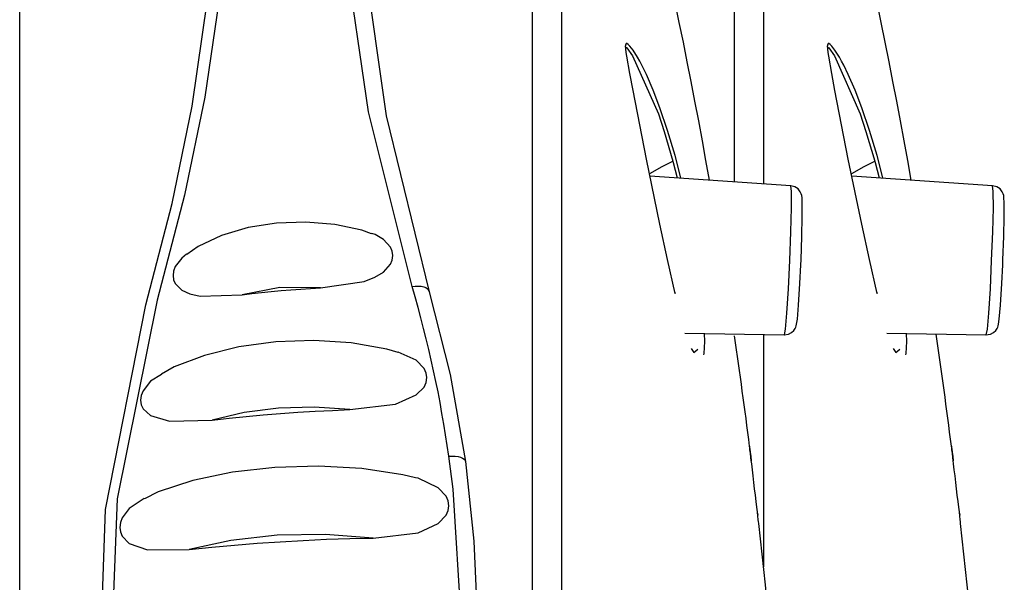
# Model space of a CAD drawing. Header units: millimetres. Extents: x 0 to 0.5, y -0.02 to 1.57.
# Tile 9 of 29: x 0.10786 to 0.12441, y 0.45993 to 0.4694. Entities that reach past the tile are written whole.
import ezdxf

# ---------------------------------------------------------------- set-up
doc = ezdxf.new("R2010")
doc.units = ezdxf.units.MM
doc.layers.add('BLOCKS', color=3, linetype='Continuous')

msp = doc.modelspace()

# ---------------------------------------------------------------- linework, layer by layer
at = {"layer": 'BLOCKS'}
for points in [[(0.116483, 0.42358), (0.116483, 0.42358), (0.116483, 0.477568), (0.116483, 0.477568)], [(0.119878, 0.466669), (0.119878, 0.466669), (0.119878, 0.477568), (0.119878, 0.477568)], [(0.119456, 0.466696), (0.118832, 0.470246), (0.118002, 0.473757), (0.116969, 0.477212)], [(0.116969, 0.477212), (0.116969, 0.477212), (0.116969, 0.423936), (0.116969, 0.423936)], [(0.122848, 0.466696), (0.122223, 0.470246), (0.121395, 0.473757), (0.120364, 0.477212)], [(0.120364, 0.477212), (0.120364, 0.477212), (0.120364, 0.466634), (0.120364, 0.466634)], [(0.107864, 0.42512), (0.107864, 0.42512), (0.107864, 0.476025), (0.107864, 0.476025)], [(0.118052, 0.468915), (0.118052, 0.468915), (0.118046, 0.468958), (0.118046, 0.468958)], [(0.121445, 0.468915), (0.121445, 0.468915), (0.121439, 0.468958), (0.121439, 0.468958)], [(0.118841, 0.467017), (0.118841, 0.467017), (0.118841, 0.467017), (0.118841, 0.467017)], [(0.122233, 0.467017), (0.122233, 0.467017), (0.122233, 0.467017), (0.122233, 0.467017)], [(0.120822, 0.466603), (0.120822, 0.466603), (0.118456, 0.466764), (0.118456, 0.466764)], [(0.124214, 0.466603), (0.124214, 0.466603), (0.121848, 0.466764), (0.121848, 0.466764)], [(0.115075, 0.462053), (0.114941, 0.46302), (0.114734, 0.463972), (0.114459, 0.464908)], [(0.119044, 0.464123), (0.119044, 0.464123), (0.120716, 0.464094), (0.120716, 0.464094)], [(0.12013, 0.462221), (0.120052, 0.462842), (0.119967, 0.463459), (0.119878, 0.464077)], [(0.120364, 0.4641), (0.120364, 0.4641), (0.120364, 0.460194), (0.120364, 0.460194)], [(0.122436, 0.464123), (0.122436, 0.464123), (0.124109, 0.464094), (0.124109, 0.464094)], [(0.123523, 0.462221), (0.123442, 0.46285), (0.12336, 0.463481), (0.123264, 0.464108)], [(0.120263, 0.461099), (0.120263, 0.461099), (0.120267, 0.461064), (0.120267, 0.461064)], [(0.123658, 0.461099), (0.123658, 0.461099), (0.123662, 0.461064), (0.123662, 0.461064)], [(0.120838, 0.452626), (0.120778, 0.455398), (0.120594, 0.458168), (0.120286, 0.460923)], [(0.124233, 0.452626), (0.124171, 0.455398), (0.123987, 0.458168), (0.123676, 0.460923)]]:
    msp.add_open_spline(points, degree=3, dxfattribs=at)
for points, knots in [([(0.114459, 0.464908), (0.114459, 0.464908), (0.113728, 0.467845), (0.113728, 0.467845), (0.113728, 0.467845), (0.113728, 0.467845), (0.11333, 0.470577), (0.11333, 0.470577), (0.11333, 0.470577), (0.11333, 0.470577), (0.11326, 0.471604), (0.11326, 0.471604), (0.11326, 0.471604), (0.11326, 0.471604), (0.113237, 0.472569), (0.113237, 0.472569)], [0, 0, 0, 0, 0.25, 0.25, 0.25, 0.25, 0.5, 0.5, 0.5, 0.5, 0.75, 0.75, 0.75, 0.75, 1, 1, 1, 1]), ([(0.111393, 0.47236), (0.111393, 0.47236), (0.111372, 0.471585), (0.111372, 0.471585), (0.111372, 0.471585), (0.111372, 0.471585), (0.111246, 0.46994), (0.111246, 0.46994), (0.111246, 0.46994), (0.111246, 0.46994), (0.110977, 0.468091), (0.110977, 0.468091), (0.110977, 0.468091), (0.110977, 0.468091), (0.110635, 0.466443), (0.110635, 0.466443), (0.110635, 0.466443), (0.110635, 0.466443), (0.110172, 0.464678), (0.110172, 0.464678)], [0, 0, 0, 0, 0.2, 0.2, 0.2, 0.2, 0.4, 0.4, 0.4, 0.4, 0.6, 0.6, 0.6, 0.6, 0.8, 0.8, 0.8, 0.8, 1, 1, 1, 1]), ([(0.113562, 0.472328), (0.113562, 0.472328), (0.113585, 0.471389), (0.113585, 0.471389), (0.113585, 0.471389), (0.113585, 0.471389), (0.113651, 0.470379), (0.113651, 0.470379), (0.113651, 0.470379), (0.113651, 0.470379), (0.114022, 0.467781), (0.114022, 0.467781), (0.114022, 0.467781), (0.114022, 0.467781), (0.114744, 0.464821), (0.114744, 0.464821)], [0, 0, 0, 0, 0.25, 0.25, 0.25, 0.25, 0.5, 0.5, 0.5, 0.5, 0.75, 0.75, 0.75, 0.75, 1, 1, 1, 1]), ([(0.109983, 0.464601), (0.109983, 0.464601), (0.110424, 0.466307), (0.110424, 0.466307), (0.110424, 0.466307), (0.110424, 0.466307), (0.110762, 0.467944), (0.110762, 0.467944), (0.110762, 0.467944), (0.110762, 0.467944), (0.111018, 0.469733), (0.111018, 0.469733), (0.111018, 0.469733), (0.111018, 0.469733), (0.111145, 0.471366), (0.111145, 0.471366), (0.111145, 0.471366), (0.111145, 0.471366), (0.111163, 0.472126), (0.111163, 0.472126)], [0, 0, 0, 0, 0.2, 0.2, 0.2, 0.2, 0.4, 0.4, 0.4, 0.4, 0.6, 0.6, 0.6, 0.6, 0.8, 0.8, 0.8, 0.8, 1, 1, 1, 1]), ([(0.11888, 0.467114), (0.11888, 0.467114), (0.118752, 0.467534), (0.118752, 0.467534), (0.118752, 0.467534), (0.118752, 0.467534), (0.118623, 0.467915), (0.118623, 0.467915), (0.118623, 0.467915), (0.118623, 0.467915), (0.11851, 0.468211), (0.11851, 0.468211), (0.11851, 0.468211), (0.11851, 0.468211), (0.118398, 0.468474), (0.118398, 0.468474), (0.118398, 0.468474), (0.118398, 0.468474), (0.118321, 0.468629), (0.118321, 0.468629), (0.118321, 0.468629), (0.118321, 0.468629), (0.118284, 0.4687), (0.118284, 0.4687), (0.118284, 0.4687), (0.118284, 0.4687), (0.118245, 0.468766), (0.118245, 0.468766), (0.118245, 0.468766), (0.118245, 0.468766), (0.118172, 0.468882), (0.118172, 0.468882), (0.118172, 0.468882), (0.118172, 0.468882), (0.118118, 0.468952), (0.118118, 0.468952), (0.118118, 0.468952), (0.118118, 0.468952), (0.118091, 0.468977), (0.118091, 0.468977), (0.118091, 0.468977), (0.118091, 0.468977), (0.118069, 0.468996), (0.118069, 0.468996), (0.118069, 0.468996), (0.118069, 0.468996), (0.118058, 0.468996), (0.118058, 0.468996), (0.118058, 0.468996), (0.118058, 0.468996), (0.11805, 0.468985), (0.11805, 0.468985), (0.11805, 0.468985), (0.11805, 0.468985), (0.118046, 0.468967), (0.118046, 0.468967), (0.118046, 0.468967), (0.118046, 0.468967), (0.118046, 0.468958), (0.118046, 0.468958)], [0, 0, 0, 0, 0.066667, 0.066667, 0.066667, 0.066667, 0.133333, 0.133333, 0.133333, 0.133333, 0.2, 0.2, 0.2, 0.2, 0.266667, 0.266667, 0.266667, 0.266667, 0.333333, 0.333333, 0.333333, 0.333333, 0.4, 0.4, 0.4, 0.4, 0.466667, 0.466667, 0.466667, 0.466667, 0.533333, 0.533333, 0.533333, 0.533333, 0.6, 0.6, 0.6, 0.6, 0.666667, 0.666667, 0.666667, 0.666667, 0.733333, 0.733333, 0.733333, 0.733333, 0.8, 0.8, 0.8, 0.8, 0.866667, 0.866667, 0.866667, 0.866667, 0.933333, 0.933333, 0.933333, 0.933333, 1, 1, 1, 1]), ([(0.11888, 0.464792), (0.11888, 0.464792), (0.118752, 0.465361), (0.118752, 0.465361), (0.118752, 0.465361), (0.118752, 0.465361), (0.118623, 0.465957), (0.118623, 0.465957), (0.118623, 0.465957), (0.118623, 0.465957), (0.118398, 0.467052), (0.118398, 0.467052), (0.118398, 0.467052), (0.118398, 0.467052), (0.118172, 0.468203), (0.118172, 0.468203), (0.118172, 0.468203), (0.118172, 0.468203), (0.118118, 0.468493), (0.118118, 0.468493), (0.118118, 0.468493), (0.118118, 0.468493), (0.118069, 0.46878), (0.118069, 0.46878), (0.118069, 0.46878), (0.118069, 0.46878), (0.118058, 0.468845), (0.118058, 0.468845), (0.118058, 0.468845), (0.118058, 0.468845), (0.11805, 0.468907), (0.11805, 0.468907), (0.11805, 0.468907), (0.11805, 0.468907), (0.118046, 0.468948), (0.118046, 0.468948), (0.118046, 0.468948), (0.118046, 0.468948), (0.118046, 0.468958), (0.118046, 0.468958)], [0, 0, 0, 0, 0.1, 0.1, 0.1, 0.1, 0.2, 0.2, 0.2, 0.2, 0.3, 0.3, 0.3, 0.3, 0.4, 0.4, 0.4, 0.4, 0.5, 0.5, 0.5, 0.5, 0.6, 0.6, 0.6, 0.6, 0.7, 0.7, 0.7, 0.7, 0.8, 0.8, 0.8, 0.8, 0.9, 0.9, 0.9, 0.9, 1, 1, 1, 1]), ([(0.122273, 0.467114), (0.122273, 0.467114), (0.122144, 0.467534), (0.122144, 0.467534), (0.122144, 0.467534), (0.122144, 0.467534), (0.122016, 0.467915), (0.122016, 0.467915), (0.122016, 0.467915), (0.122016, 0.467915), (0.121902, 0.468211), (0.121902, 0.468211), (0.121902, 0.468211), (0.121902, 0.468211), (0.121788, 0.468474), (0.121788, 0.468474), (0.121788, 0.468474), (0.121788, 0.468474), (0.121714, 0.468629), (0.121714, 0.468629), (0.121714, 0.468629), (0.121714, 0.468629), (0.121677, 0.4687), (0.121677, 0.4687), (0.121677, 0.4687), (0.121677, 0.4687), (0.121639, 0.468766), (0.121639, 0.468766), (0.121639, 0.468766), (0.121639, 0.468766), (0.121565, 0.468882), (0.121565, 0.468882), (0.121565, 0.468882), (0.121565, 0.468882), (0.121511, 0.468952), (0.121511, 0.468952), (0.121511, 0.468952), (0.121511, 0.468952), (0.121484, 0.468977), (0.121484, 0.468977), (0.121484, 0.468977), (0.121484, 0.468977), (0.121461, 0.468996), (0.121461, 0.468996), (0.121461, 0.468996), (0.121461, 0.468996), (0.121451, 0.468996), (0.121451, 0.468996), (0.121451, 0.468996), (0.121451, 0.468996), (0.121443, 0.468985), (0.121443, 0.468985), (0.121443, 0.468985), (0.121443, 0.468985), (0.121439, 0.468967), (0.121439, 0.468967), (0.121439, 0.468967), (0.121439, 0.468967), (0.121439, 0.468958), (0.121439, 0.468958)], [0, 0, 0, 0, 0.066667, 0.066667, 0.066667, 0.066667, 0.133333, 0.133333, 0.133333, 0.133333, 0.2, 0.2, 0.2, 0.2, 0.266667, 0.266667, 0.266667, 0.266667, 0.333333, 0.333333, 0.333333, 0.333333, 0.4, 0.4, 0.4, 0.4, 0.466667, 0.466667, 0.466667, 0.466667, 0.533333, 0.533333, 0.533333, 0.533333, 0.6, 0.6, 0.6, 0.6, 0.666667, 0.666667, 0.666667, 0.666667, 0.733333, 0.733333, 0.733333, 0.733333, 0.8, 0.8, 0.8, 0.8, 0.866667, 0.866667, 0.866667, 0.866667, 0.933333, 0.933333, 0.933333, 0.933333, 1, 1, 1, 1]), ([(0.122273, 0.464792), (0.122273, 0.464792), (0.122144, 0.465361), (0.122144, 0.465361), (0.122144, 0.465361), (0.122144, 0.465361), (0.122016, 0.465957), (0.122016, 0.465957), (0.122016, 0.465957), (0.122016, 0.465957), (0.121788, 0.467052), (0.121788, 0.467052), (0.121788, 0.467052), (0.121788, 0.467052), (0.121565, 0.468203), (0.121565, 0.468203), (0.121565, 0.468203), (0.121565, 0.468203), (0.121511, 0.468493), (0.121511, 0.468493), (0.121511, 0.468493), (0.121511, 0.468493), (0.121461, 0.46878), (0.121461, 0.46878), (0.121461, 0.46878), (0.121461, 0.46878), (0.121451, 0.468845), (0.121451, 0.468845), (0.121451, 0.468845), (0.121451, 0.468845), (0.121443, 0.468907), (0.121443, 0.468907), (0.121443, 0.468907), (0.121443, 0.468907), (0.121439, 0.468948), (0.121439, 0.468948), (0.121439, 0.468948), (0.121439, 0.468948), (0.121439, 0.468958), (0.121439, 0.468958)], [0, 0, 0, 0, 0.1, 0.1, 0.1, 0.1, 0.2, 0.2, 0.2, 0.2, 0.3, 0.3, 0.3, 0.3, 0.4, 0.4, 0.4, 0.4, 0.5, 0.5, 0.5, 0.5, 0.6, 0.6, 0.6, 0.6, 0.7, 0.7, 0.7, 0.7, 0.8, 0.8, 0.8, 0.8, 0.9, 0.9, 0.9, 0.9, 1, 1, 1, 1]), ([(0.118052, 0.468915), (0.118052, 0.468915), (0.118052, 0.468919), (0.118052, 0.468919), (0.118052, 0.468919), (0.118052, 0.468919), (0.118054, 0.468932), (0.118054, 0.468932), (0.118054, 0.468932), (0.118054, 0.468932), (0.118069, 0.468923), (0.118069, 0.468923), (0.118069, 0.468923), (0.118069, 0.468923), (0.118164, 0.468789), (0.118164, 0.468789), (0.118164, 0.468789), (0.118164, 0.468789), (0.118597, 0.467812), (0.118597, 0.467812), (0.118597, 0.467812), (0.118597, 0.467812), (0.118694, 0.467518), (0.118694, 0.467518), (0.118694, 0.467518), (0.118694, 0.467518), (0.118841, 0.467017), (0.118841, 0.467017)], [0, 0, 0, 0, 0.142857, 0.142857, 0.142857, 0.142857, 0.285714, 0.285714, 0.285714, 0.285714, 0.428571, 0.428571, 0.428571, 0.428571, 0.571429, 0.571429, 0.571429, 0.571429, 0.714286, 0.714286, 0.714286, 0.714286, 0.857143, 0.857143, 0.857143, 0.857143, 1, 1, 1, 1]), ([(0.121445, 0.468915), (0.121445, 0.468915), (0.121445, 0.468919), (0.121445, 0.468919), (0.121445, 0.468919), (0.121445, 0.468919), (0.121447, 0.468932), (0.121447, 0.468932), (0.121447, 0.468932), (0.121447, 0.468932), (0.121461, 0.468923), (0.121461, 0.468923), (0.121461, 0.468923), (0.121461, 0.468923), (0.121557, 0.468789), (0.121557, 0.468789), (0.121557, 0.468789), (0.121557, 0.468789), (0.121989, 0.467812), (0.121989, 0.467812), (0.121989, 0.467812), (0.121989, 0.467812), (0.122084, 0.467518), (0.122084, 0.467518), (0.122084, 0.467518), (0.122084, 0.467518), (0.122233, 0.467017), (0.122233, 0.467017)], [0, 0, 0, 0, 0.142857, 0.142857, 0.142857, 0.142857, 0.285714, 0.285714, 0.285714, 0.285714, 0.428571, 0.428571, 0.428571, 0.428571, 0.571429, 0.571429, 0.571429, 0.571429, 0.714286, 0.714286, 0.714286, 0.714286, 0.857143, 0.857143, 0.857143, 0.857143, 1, 1, 1, 1]), ([(0.118454, 0.466808), (0.118454, 0.466808), (0.118663, 0.466926), (0.118663, 0.466926), (0.118663, 0.466926), (0.118663, 0.466926), (0.118841, 0.467017), (0.118841, 0.467017)], [0, 0, 0, 0, 0.5, 0.5, 0.5, 0.5, 1, 1, 1, 1]), ([(0.118841, 0.467017), (0.118841, 0.467017), (0.118841, 0.467017), (0.118841, 0.467017), (0.118841, 0.467017), (0.118841, 0.467017), (0.118847, 0.466996), (0.118847, 0.466996), (0.118847, 0.466996), (0.118847, 0.466996), (0.118913, 0.466735), (0.118913, 0.466735)], [0, 0, 0, 0, 0.333333, 0.333333, 0.333333, 0.333333, 0.666667, 0.666667, 0.666667, 0.666667, 1, 1, 1, 1]), ([(0.118977, 0.466731), (0.118977, 0.466731), (0.118955, 0.466824), (0.118955, 0.466824), (0.118955, 0.466824), (0.118955, 0.466824), (0.11888, 0.467114), (0.11888, 0.467114)], [0, 0, 0, 0, 0.5, 0.5, 0.5, 0.5, 1, 1, 1, 1]), ([(0.121846, 0.466808), (0.121846, 0.466808), (0.122058, 0.466926), (0.122058, 0.466926), (0.122058, 0.466926), (0.122058, 0.466926), (0.122233, 0.467017), (0.122233, 0.467017)], [0, 0, 0, 0, 0.5, 0.5, 0.5, 0.5, 1, 1, 1, 1]), ([(0.122233, 0.467017), (0.122233, 0.467017), (0.122233, 0.467017), (0.122233, 0.467017), (0.122233, 0.467017), (0.122233, 0.467017), (0.12224, 0.466996), (0.12224, 0.466996), (0.12224, 0.466996), (0.12224, 0.466996), (0.122308, 0.466735), (0.122308, 0.466735)], [0, 0, 0, 0, 0.333333, 0.333333, 0.333333, 0.333333, 0.666667, 0.666667, 0.666667, 0.666667, 1, 1, 1, 1]), ([(0.12237, 0.466731), (0.12237, 0.466731), (0.122349, 0.466824), (0.122349, 0.466824), (0.122349, 0.466824), (0.122349, 0.466824), (0.122273, 0.467114), (0.122273, 0.467114)], [0, 0, 0, 0, 0.5, 0.5, 0.5, 0.5, 1, 1, 1, 1]), ([(0.120716, 0.464094), (0.120716, 0.464094), (0.120733, 0.464191), (0.120733, 0.464191), (0.120733, 0.464191), (0.120733, 0.464191), (0.120758, 0.46446), (0.120758, 0.46446), (0.120758, 0.46446), (0.120758, 0.46446), (0.120782, 0.464868), (0.120782, 0.464868), (0.120782, 0.464868), (0.120782, 0.464868), (0.120807, 0.465346), (0.120807, 0.465346), (0.120807, 0.465346), (0.120807, 0.465346), (0.120824, 0.465827), (0.120824, 0.465827), (0.120824, 0.465827), (0.120824, 0.465827), (0.120834, 0.466234), (0.120834, 0.466234), (0.120834, 0.466234), (0.120834, 0.466234), (0.120832, 0.466506), (0.120832, 0.466506), (0.120832, 0.466506), (0.120832, 0.466506), (0.120822, 0.466603), (0.120822, 0.466603)], [0, 0, 0, 0, 0.125, 0.125, 0.125, 0.125, 0.25, 0.25, 0.25, 0.25, 0.375, 0.375, 0.375, 0.375, 0.5, 0.5, 0.5, 0.5, 0.625, 0.625, 0.625, 0.625, 0.75, 0.75, 0.75, 0.75, 0.875, 0.875, 0.875, 0.875, 1, 1, 1, 1]), ([(0.120992, 0.465274), (0.120992, 0.465274), (0.120996, 0.465357), (0.120996, 0.465357), (0.120996, 0.465357), (0.120996, 0.465357), (0.12101, 0.46575), (0.12101, 0.46575), (0.12101, 0.46575), (0.12101, 0.46575), (0.121016, 0.466087), (0.121016, 0.466087), (0.121016, 0.466087), (0.121016, 0.466087), (0.121016, 0.466323), (0.121016, 0.466323), (0.121016, 0.466323), (0.121016, 0.466323), (0.121012, 0.466402), (0.121012, 0.466402), (0.121012, 0.466402), (0.121012, 0.466402), (0.121008, 0.466437), (0.121008, 0.466437), (0.121008, 0.466437), (0.121008, 0.466437), (0.120998, 0.466468), (0.120998, 0.466468), (0.120998, 0.466468), (0.120998, 0.466468), (0.120981, 0.466503), (0.120981, 0.466503), (0.120981, 0.466503), (0.120981, 0.466503), (0.120946, 0.466549), (0.120946, 0.466549), (0.120946, 0.466549), (0.120946, 0.466549), (0.12089, 0.466586), (0.12089, 0.466586), (0.12089, 0.466586), (0.12089, 0.466586), (0.120822, 0.466603), (0.120822, 0.466603)], [0, 0, 0, 0, 0.090909, 0.090909, 0.090909, 0.090909, 0.181818, 0.181818, 0.181818, 0.181818, 0.272727, 0.272727, 0.272727, 0.272727, 0.363636, 0.363636, 0.363636, 0.363636, 0.454545, 0.454545, 0.454545, 0.454545, 0.545455, 0.545455, 0.545455, 0.545455, 0.636364, 0.636364, 0.636364, 0.636364, 0.727273, 0.727273, 0.727273, 0.727273, 0.818182, 0.818182, 0.818182, 0.818182, 0.909091, 0.909091, 0.909091, 0.909091, 1, 1, 1, 1]), ([(0.124109, 0.464094), (0.124109, 0.464094), (0.124128, 0.464191), (0.124128, 0.464191), (0.124128, 0.464191), (0.124128, 0.464191), (0.12415, 0.46446), (0.12415, 0.46446), (0.12415, 0.46446), (0.12415, 0.46446), (0.124177, 0.464868), (0.124177, 0.464868), (0.124177, 0.464868), (0.124177, 0.464868), (0.124198, 0.465346), (0.124198, 0.465346), (0.124198, 0.465346), (0.124198, 0.465346), (0.124217, 0.465827), (0.124217, 0.465827), (0.124217, 0.465827), (0.124217, 0.465827), (0.124227, 0.466234), (0.124227, 0.466234), (0.124227, 0.466234), (0.124227, 0.466234), (0.124225, 0.466506), (0.124225, 0.466506), (0.124225, 0.466506), (0.124225, 0.466506), (0.124214, 0.466603), (0.124214, 0.466603)], [0, 0, 0, 0, 0.125, 0.125, 0.125, 0.125, 0.25, 0.25, 0.25, 0.25, 0.375, 0.375, 0.375, 0.375, 0.5, 0.5, 0.5, 0.5, 0.625, 0.625, 0.625, 0.625, 0.75, 0.75, 0.75, 0.75, 0.875, 0.875, 0.875, 0.875, 1, 1, 1, 1]), ([(0.124384, 0.465274), (0.124384, 0.465274), (0.124388, 0.465357), (0.124388, 0.465357), (0.124388, 0.465357), (0.124388, 0.465357), (0.124403, 0.46575), (0.124403, 0.46575), (0.124403, 0.46575), (0.124403, 0.46575), (0.124411, 0.466087), (0.124411, 0.466087), (0.124411, 0.466087), (0.124411, 0.466087), (0.124409, 0.466323), (0.124409, 0.466323), (0.124409, 0.466323), (0.124409, 0.466323), (0.124405, 0.466402), (0.124405, 0.466402), (0.124405, 0.466402), (0.124405, 0.466402), (0.124401, 0.466437), (0.124401, 0.466437), (0.124401, 0.466437), (0.124401, 0.466437), (0.12439, 0.466468), (0.12439, 0.466468), (0.12439, 0.466468), (0.12439, 0.466468), (0.124374, 0.466503), (0.124374, 0.466503), (0.124374, 0.466503), (0.124374, 0.466503), (0.124339, 0.466549), (0.124339, 0.466549), (0.124339, 0.466549), (0.124339, 0.466549), (0.124283, 0.466586), (0.124283, 0.466586), (0.124283, 0.466586), (0.124283, 0.466586), (0.124214, 0.466603), (0.124214, 0.466603)], [0, 0, 0, 0, 0.090909, 0.090909, 0.090909, 0.090909, 0.181818, 0.181818, 0.181818, 0.181818, 0.272727, 0.272727, 0.272727, 0.272727, 0.363636, 0.363636, 0.363636, 0.363636, 0.454545, 0.454545, 0.454545, 0.454545, 0.545455, 0.545455, 0.545455, 0.545455, 0.636364, 0.636364, 0.636364, 0.636364, 0.727273, 0.727273, 0.727273, 0.727273, 0.818182, 0.818182, 0.818182, 0.818182, 0.909091, 0.909091, 0.909091, 0.909091, 1, 1, 1, 1]), ([(0.113778, 0.465796), (0.113778, 0.465796), (0.113612, 0.465856), (0.113612, 0.465856), (0.113612, 0.465856), (0.113612, 0.465856), (0.113159, 0.465953), (0.113159, 0.465953), (0.113159, 0.465953), (0.113159, 0.465953), (0.112672, 0.465992), (0.112672, 0.465992), (0.112672, 0.465992), (0.112672, 0.465992), (0.11218, 0.465974), (0.11218, 0.465974), (0.11218, 0.465974), (0.11218, 0.465974), (0.111701, 0.465899), (0.111701, 0.465899), (0.111701, 0.465899), (0.111701, 0.465899), (0.111254, 0.465767), (0.111254, 0.465767), (0.111254, 0.465767), (0.111254, 0.465767), (0.110865, 0.465582), (0.110865, 0.465582), (0.110865, 0.465582), (0.110865, 0.465582), (0.110673, 0.465446), (0.110673, 0.465446)], [0, 0, 0, 0, 0.125, 0.125, 0.125, 0.125, 0.25, 0.25, 0.25, 0.25, 0.375, 0.375, 0.375, 0.375, 0.5, 0.5, 0.5, 0.5, 0.625, 0.625, 0.625, 0.625, 0.75, 0.75, 0.75, 0.75, 0.875, 0.875, 0.875, 0.875, 1, 1, 1, 1]), ([(0.112918, 0.464887), (0.112918, 0.464887), (0.113651, 0.464992), (0.113651, 0.464992), (0.113651, 0.464992), (0.113651, 0.464992), (0.113833, 0.465063), (0.113833, 0.465063), (0.113833, 0.465063), (0.113833, 0.465063), (0.113978, 0.46515), (0.113978, 0.46515), (0.113978, 0.46515), (0.113978, 0.46515), (0.114096, 0.465282), (0.114096, 0.465282), (0.114096, 0.465282), (0.114096, 0.465282), (0.114125, 0.465353), (0.114125, 0.465353), (0.114125, 0.465353), (0.114125, 0.465353), (0.114136, 0.465429), (0.114136, 0.465429), (0.114136, 0.465429), (0.114136, 0.465429), (0.114125, 0.465502), (0.114125, 0.465502), (0.114125, 0.465502), (0.114125, 0.465502), (0.114096, 0.465572), (0.114096, 0.465572), (0.114096, 0.465572), (0.114096, 0.465572), (0.113978, 0.4657), (0.113978, 0.4657), (0.113978, 0.4657), (0.113978, 0.4657), (0.113836, 0.465783), (0.113836, 0.465783), (0.113836, 0.465783), (0.113836, 0.465783), (0.11378, 0.4658), (0.11378, 0.4658)], [0, 0, 0, 0, 0.090909, 0.090909, 0.090909, 0.090909, 0.181818, 0.181818, 0.181818, 0.181818, 0.272727, 0.272727, 0.272727, 0.272727, 0.363636, 0.363636, 0.363636, 0.363636, 0.454545, 0.454545, 0.454545, 0.454545, 0.545455, 0.545455, 0.545455, 0.545455, 0.636364, 0.636364, 0.636364, 0.636364, 0.727273, 0.727273, 0.727273, 0.727273, 0.818182, 0.818182, 0.818182, 0.818182, 0.909091, 0.909091, 0.909091, 0.909091, 1, 1, 1, 1]), ([(0.110668, 0.46545), (0.110668, 0.46545), (0.11059, 0.465388), (0.11059, 0.465388), (0.11059, 0.465388), (0.11059, 0.465388), (0.110478, 0.465243), (0.110478, 0.465243), (0.110478, 0.465243), (0.110478, 0.465243), (0.110451, 0.465166), (0.110451, 0.465166), (0.110451, 0.465166), (0.110451, 0.465166), (0.110441, 0.465092), (0.110441, 0.465092), (0.110441, 0.465092), (0.110441, 0.465092), (0.110451, 0.465021), (0.110451, 0.465021), (0.110451, 0.465021), (0.110451, 0.465021), (0.110478, 0.464957), (0.110478, 0.464957), (0.110478, 0.464957), (0.110478, 0.464957), (0.11059, 0.464847), (0.11059, 0.464847), (0.11059, 0.464847), (0.11059, 0.464847), (0.110724, 0.464785), (0.110724, 0.464785), (0.110724, 0.464785), (0.110724, 0.464785), (0.110896, 0.464746), (0.110896, 0.464746), (0.110896, 0.464746), (0.110896, 0.464746), (0.1116, 0.464771), (0.1116, 0.464771), (0.1116, 0.464771), (0.1116, 0.464771), (0.1116, 0.464771), (0.1116, 0.464771)], [0, 0, 0, 0, 0.090909, 0.090909, 0.090909, 0.090909, 0.181818, 0.181818, 0.181818, 0.181818, 0.272727, 0.272727, 0.272727, 0.272727, 0.363636, 0.363636, 0.363636, 0.363636, 0.454545, 0.454545, 0.454545, 0.454545, 0.545455, 0.545455, 0.545455, 0.545455, 0.636364, 0.636364, 0.636364, 0.636364, 0.727273, 0.727273, 0.727273, 0.727273, 0.818182, 0.818182, 0.818182, 0.818182, 0.909091, 0.909091, 0.909091, 0.909091, 1, 1, 1, 1]), ([(0.120896, 0.464204), (0.120896, 0.464204), (0.120907, 0.464226), (0.120907, 0.464226), (0.120907, 0.464226), (0.120907, 0.464226), (0.120915, 0.464247), (0.120915, 0.464247), (0.120915, 0.464247), (0.120915, 0.464247), (0.120921, 0.464274), (0.120921, 0.464274), (0.120921, 0.464274), (0.120921, 0.464274), (0.120934, 0.464357), (0.120934, 0.464357), (0.120934, 0.464357), (0.120934, 0.464357), (0.120954, 0.464597), (0.120954, 0.464597), (0.120954, 0.464597), (0.120954, 0.464597), (0.120977, 0.464957), (0.120977, 0.464957), (0.120977, 0.464957), (0.120977, 0.464957), (0.120992, 0.465274), (0.120992, 0.465274)], [0, 0, 0, 0, 0.142857, 0.142857, 0.142857, 0.142857, 0.285714, 0.285714, 0.285714, 0.285714, 0.428571, 0.428571, 0.428571, 0.428571, 0.571429, 0.571429, 0.571429, 0.571429, 0.714286, 0.714286, 0.714286, 0.714286, 0.857143, 0.857143, 0.857143, 0.857143, 1, 1, 1, 1]), ([(0.124289, 0.464204), (0.124289, 0.464204), (0.124301, 0.464226), (0.124301, 0.464226), (0.124301, 0.464226), (0.124301, 0.464226), (0.124308, 0.464247), (0.124308, 0.464247), (0.124308, 0.464247), (0.124308, 0.464247), (0.124314, 0.464274), (0.124314, 0.464274), (0.124314, 0.464274), (0.124314, 0.464274), (0.124326, 0.464357), (0.124326, 0.464357), (0.124326, 0.464357), (0.124326, 0.464357), (0.124347, 0.464597), (0.124347, 0.464597), (0.124347, 0.464597), (0.124347, 0.464597), (0.12437, 0.464957), (0.12437, 0.464957), (0.12437, 0.464957), (0.12437, 0.464957), (0.124384, 0.465274), (0.124384, 0.465274)], [0, 0, 0, 0, 0.142857, 0.142857, 0.142857, 0.142857, 0.285714, 0.285714, 0.285714, 0.285714, 0.428571, 0.428571, 0.428571, 0.428571, 0.571429, 0.571429, 0.571429, 0.571429, 0.714286, 0.714286, 0.714286, 0.714286, 0.857143, 0.857143, 0.857143, 0.857143, 1, 1, 1, 1]), ([(0.112918, 0.464887), (0.112918, 0.464887), (0.112237, 0.464891), (0.112237, 0.464891), (0.112237, 0.464891), (0.112237, 0.464891), (0.1116, 0.464771), (0.1116, 0.464771)], [0, 0, 0, 0, 0.5, 0.5, 0.5, 0.5, 1, 1, 1, 1]), ([(0.1116, 0.464771), (0.1116, 0.464771), (0.111766, 0.46479), (0.111766, 0.46479), (0.111766, 0.46479), (0.111766, 0.46479), (0.111927, 0.464806), (0.111927, 0.464806), (0.111927, 0.464806), (0.111927, 0.464806), (0.112091, 0.464823), (0.112091, 0.464823), (0.112091, 0.464823), (0.112091, 0.464823), (0.112256, 0.464839), (0.112256, 0.464839), (0.112256, 0.464839), (0.112256, 0.464839), (0.11242, 0.464852), (0.11242, 0.464852), (0.11242, 0.464852), (0.11242, 0.464852), (0.112587, 0.464864), (0.112587, 0.464864), (0.112587, 0.464864), (0.112587, 0.464864), (0.112753, 0.464876), (0.112753, 0.464876), (0.112753, 0.464876), (0.112753, 0.464876), (0.112918, 0.464887), (0.112918, 0.464887)], [0, 0, 0, 0, 0.125, 0.125, 0.125, 0.125, 0.25, 0.25, 0.25, 0.25, 0.375, 0.375, 0.375, 0.375, 0.5, 0.5, 0.5, 0.5, 0.625, 0.625, 0.625, 0.625, 0.75, 0.75, 0.75, 0.75, 0.875, 0.875, 0.875, 0.875, 1, 1, 1, 1]), ([(0.114459, 0.464908), (0.114459, 0.464908), (0.114512, 0.464914), (0.114512, 0.464914), (0.114512, 0.464914), (0.114512, 0.464914), (0.114564, 0.464916), (0.114564, 0.464916), (0.114564, 0.464916), (0.114564, 0.464916), (0.114612, 0.464914), (0.114612, 0.464914), (0.114612, 0.464914), (0.114612, 0.464914), (0.114653, 0.464905), (0.114653, 0.464905), (0.114653, 0.464905), (0.114653, 0.464905), (0.11469, 0.464891), (0.11469, 0.464891), (0.11469, 0.464891), (0.11469, 0.464891), (0.114715, 0.46487), (0.114715, 0.46487), (0.114715, 0.46487), (0.114715, 0.46487), (0.114734, 0.464847), (0.114734, 0.464847), (0.114734, 0.464847), (0.114734, 0.464847), (0.114744, 0.464821), (0.114744, 0.464821)], [0, 0, 0, 0, 0.125, 0.125, 0.125, 0.125, 0.25, 0.25, 0.25, 0.25, 0.375, 0.375, 0.375, 0.375, 0.5, 0.5, 0.5, 0.5, 0.625, 0.625, 0.625, 0.625, 0.75, 0.75, 0.75, 0.75, 0.875, 0.875, 0.875, 0.875, 1, 1, 1, 1]), ([(0.110172, 0.464678), (0.110172, 0.464678), (0.109499, 0.461339), (0.109499, 0.461339), (0.109499, 0.461339), (0.109499, 0.461339), (0.10936, 0.457727), (0.10936, 0.457727), (0.10936, 0.457727), (0.10936, 0.457727), (0.109617, 0.455079), (0.109617, 0.455079), (0.109617, 0.455079), (0.109617, 0.455079), (0.110172, 0.452394), (0.110172, 0.452394)], [0, 0, 0, 0, 0.25, 0.25, 0.25, 0.25, 0.5, 0.5, 0.5, 0.5, 0.75, 0.75, 0.75, 0.75, 1, 1, 1, 1]), ([(0.114744, 0.464821), (0.114744, 0.464821), (0.115096, 0.463427), (0.115096, 0.463427), (0.115096, 0.463427), (0.115096, 0.463427), (0.115355, 0.461964), (0.115355, 0.461964)], [0, 0, 0, 0, 0.5, 0.5, 0.5, 0.5, 1, 1, 1, 1]), ([(0.118874, 0.464814), (0.118874, 0.464814), (0.118876, 0.46481), (0.118876, 0.46481), (0.118876, 0.46481), (0.118876, 0.46481), (0.11888, 0.464792), (0.11888, 0.464792)], [0, 0, 0, 0, 0.5, 0.5, 0.5, 0.5, 1, 1, 1, 1]), ([(0.122267, 0.464814), (0.122267, 0.464814), (0.122269, 0.46481), (0.122269, 0.46481), (0.122269, 0.46481), (0.122269, 0.46481), (0.122273, 0.464792), (0.122273, 0.464792)], [0, 0, 0, 0, 0.5, 0.5, 0.5, 0.5, 1, 1, 1, 1]), ([(0.109215, 0.458586), (0.109215, 0.458586), (0.109306, 0.461157), (0.109306, 0.461157), (0.109306, 0.461157), (0.109306, 0.461157), (0.109983, 0.464601), (0.109983, 0.464601)], [0, 0, 0, 0, 0.5, 0.5, 0.5, 0.5, 1, 1, 1, 1]), ([(0.12071, 0.464094), (0.12071, 0.464094), (0.120785, 0.464106), (0.120785, 0.464106), (0.120785, 0.464106), (0.120785, 0.464106), (0.120836, 0.464135), (0.120836, 0.464135), (0.120836, 0.464135), (0.120836, 0.464135), (0.120874, 0.464169), (0.120874, 0.464169), (0.120874, 0.464169), (0.120874, 0.464169), (0.120896, 0.464202), (0.120896, 0.464202), (0.120896, 0.464202), (0.120896, 0.464202), (0.120896, 0.464204), (0.120896, 0.464204)], [0, 0, 0, 0, 0.2, 0.2, 0.2, 0.2, 0.4, 0.4, 0.4, 0.4, 0.6, 0.6, 0.6, 0.6, 0.8, 0.8, 0.8, 0.8, 1, 1, 1, 1]), ([(0.124103, 0.464094), (0.124103, 0.464094), (0.124179, 0.464106), (0.124179, 0.464106), (0.124179, 0.464106), (0.124179, 0.464106), (0.124231, 0.464135), (0.124231, 0.464135), (0.124231, 0.464135), (0.124231, 0.464135), (0.124266, 0.464169), (0.124266, 0.464169), (0.124266, 0.464169), (0.124266, 0.464169), (0.124289, 0.464202), (0.124289, 0.464202), (0.124289, 0.464202), (0.124289, 0.464202), (0.124289, 0.464204), (0.124289, 0.464204)], [0, 0, 0, 0, 0.2, 0.2, 0.2, 0.2, 0.4, 0.4, 0.4, 0.4, 0.6, 0.6, 0.6, 0.6, 0.8, 0.8, 0.8, 0.8, 1, 1, 1, 1]), ([(0.114223, 0.4638), (0.114223, 0.4638), (0.114032, 0.463856), (0.114032, 0.463856), (0.114032, 0.463856), (0.114032, 0.463856), (0.113436, 0.463959), (0.113436, 0.463959), (0.113436, 0.463959), (0.113436, 0.463959), (0.112805, 0.463999), (0.112805, 0.463999), (0.112805, 0.463999), (0.112805, 0.463999), (0.112167, 0.463978), (0.112167, 0.463978), (0.112167, 0.463978), (0.112167, 0.463978), (0.111546, 0.463895), (0.111546, 0.463895), (0.111546, 0.463895), (0.111546, 0.463895), (0.110969, 0.46375), (0.110969, 0.46375), (0.110969, 0.46375), (0.110969, 0.46375), (0.110457, 0.463556), (0.110457, 0.463556), (0.110457, 0.463556), (0.110457, 0.463556), (0.110244, 0.463432), (0.110244, 0.463432)], [0, 0, 0, 0, 0.125, 0.125, 0.125, 0.125, 0.25, 0.25, 0.25, 0.25, 0.375, 0.375, 0.375, 0.375, 0.5, 0.5, 0.5, 0.5, 0.625, 0.625, 0.625, 0.625, 0.75, 0.75, 0.75, 0.75, 0.875, 0.875, 0.875, 0.875, 1, 1, 1, 1]), ([(0.119369, 0.464117), (0.119369, 0.464117), (0.119375, 0.463984), (0.119375, 0.463984), (0.119375, 0.463984), (0.119375, 0.463984), (0.119362, 0.463783), (0.119362, 0.463783), (0.119362, 0.463783), (0.119362, 0.463783), (0.119358, 0.463761), (0.119358, 0.463761)], [0, 0, 0, 0, 0.333333, 0.333333, 0.333333, 0.333333, 0.666667, 0.666667, 0.666667, 0.666667, 1, 1, 1, 1]), ([(0.122763, 0.464117), (0.122763, 0.464117), (0.12277, 0.463984), (0.12277, 0.463984), (0.12277, 0.463984), (0.12277, 0.463984), (0.122755, 0.463783), (0.122755, 0.463783), (0.122755, 0.463783), (0.122755, 0.463783), (0.122751, 0.463761), (0.122751, 0.463761)], [0, 0, 0, 0, 0.333333, 0.333333, 0.333333, 0.333333, 0.666667, 0.666667, 0.666667, 0.666667, 1, 1, 1, 1]), ([(0.119149, 0.463868), (0.119149, 0.463868), (0.119193, 0.463798), (0.119193, 0.463798), (0.119193, 0.463798), (0.119193, 0.463798), (0.119261, 0.463856), (0.119261, 0.463856), (0.119261, 0.463856), (0.119261, 0.463856), (0.119261, 0.463856), (0.119261, 0.463856), (0.119261, 0.463856), (0.119261, 0.463856), (0.119261, 0.463856), (0.119261, 0.463856)], [0, 0, 0, 0, 0.25, 0.25, 0.25, 0.25, 0.5, 0.5, 0.5, 0.5, 0.75, 0.75, 0.75, 0.75, 1, 1, 1, 1]), ([(0.119261, 0.463856), (0.119261, 0.463856), (0.119261, 0.463856), (0.119261, 0.463856), (0.119261, 0.463856), (0.119261, 0.463856), (0.119261, 0.463856), (0.119261, 0.463856)], [0, 0, 0, 0, 0.5, 0.5, 0.5, 0.5, 1, 1, 1, 1]), ([(0.122544, 0.463868), (0.122544, 0.463868), (0.122587, 0.463798), (0.122587, 0.463798), (0.122587, 0.463798), (0.122587, 0.463798), (0.122656, 0.463856), (0.122656, 0.463856), (0.122656, 0.463856), (0.122656, 0.463856), (0.122656, 0.463856), (0.122656, 0.463856), (0.122656, 0.463856), (0.122656, 0.463856), (0.122656, 0.463856), (0.122656, 0.463856)], [0, 0, 0, 0, 0.25, 0.25, 0.25, 0.25, 0.5, 0.5, 0.5, 0.5, 0.75, 0.75, 0.75, 0.75, 1, 1, 1, 1]), ([(0.122656, 0.463856), (0.122656, 0.463856), (0.122656, 0.463856), (0.122656, 0.463856), (0.122656, 0.463856), (0.122656, 0.463856), (0.122656, 0.463856), (0.122656, 0.463856)], [0, 0, 0, 0, 0.5, 0.5, 0.5, 0.5, 1, 1, 1, 1]), ([(0.113411, 0.462838), (0.113411, 0.462838), (0.114179, 0.462929), (0.114179, 0.462929), (0.114179, 0.462929), (0.114179, 0.462929), (0.114525, 0.463084), (0.114525, 0.463084), (0.114525, 0.463084), (0.114525, 0.463084), (0.114659, 0.463218), (0.114659, 0.463218), (0.114659, 0.463218), (0.114659, 0.463218), (0.114695, 0.463295), (0.114695, 0.463295), (0.114695, 0.463295), (0.114695, 0.463295), (0.114705, 0.463376), (0.114705, 0.463376), (0.114705, 0.463376), (0.114705, 0.463376), (0.114695, 0.463452), (0.114695, 0.463452), (0.114695, 0.463452), (0.114695, 0.463452), (0.114659, 0.463529), (0.114659, 0.463529), (0.114659, 0.463529), (0.114659, 0.463529), (0.114527, 0.46367), (0.114527, 0.46367), (0.114527, 0.46367), (0.114527, 0.46367), (0.114225, 0.463802), (0.114225, 0.463802)], [0, 0, 0, 0, 0.111111, 0.111111, 0.111111, 0.111111, 0.222222, 0.222222, 0.222222, 0.222222, 0.333333, 0.333333, 0.333333, 0.333333, 0.444444, 0.444444, 0.444444, 0.444444, 0.555556, 0.555556, 0.555556, 0.555556, 0.666667, 0.666667, 0.666667, 0.666667, 0.777778, 0.777778, 0.777778, 0.777778, 0.888889, 0.888889, 0.888889, 0.888889, 1, 1, 1, 1]), ([(0.110246, 0.46343), (0.110246, 0.46343), (0.110062, 0.463314), (0.110062, 0.463314), (0.110062, 0.463314), (0.110062, 0.463314), (0.10994, 0.463156), (0.10994, 0.463156), (0.10994, 0.463156), (0.10994, 0.463156), (0.109907, 0.463078), (0.109907, 0.463078), (0.109907, 0.463078), (0.109907, 0.463078), (0.109896, 0.462997), (0.109896, 0.462997), (0.109896, 0.462997), (0.109896, 0.462997), (0.109907, 0.46292), (0.109907, 0.46292), (0.109907, 0.46292), (0.109907, 0.46292), (0.10994, 0.462852), (0.10994, 0.462852), (0.10994, 0.462852), (0.10994, 0.462852), (0.110062, 0.462738), (0.110062, 0.462738), (0.110062, 0.462738), (0.110062, 0.462738), (0.110381, 0.462641), (0.110381, 0.462641), (0.110381, 0.462641), (0.110381, 0.462641), (0.111101, 0.462662), (0.111101, 0.462662)], [0, 0, 0, 0, 0.111111, 0.111111, 0.111111, 0.111111, 0.222222, 0.222222, 0.222222, 0.222222, 0.333333, 0.333333, 0.333333, 0.333333, 0.444444, 0.444444, 0.444444, 0.444444, 0.555556, 0.555556, 0.555556, 0.555556, 0.666667, 0.666667, 0.666667, 0.666667, 0.777778, 0.777778, 0.777778, 0.777778, 0.888889, 0.888889, 0.888889, 0.888889, 1, 1, 1, 1]), ([(0.113411, 0.462838), (0.113411, 0.462838), (0.112815, 0.462879), (0.112815, 0.462879), (0.112815, 0.462879), (0.112815, 0.462879), (0.112215, 0.46286), (0.112215, 0.46286), (0.112215, 0.46286), (0.112215, 0.46286), (0.111635, 0.46279), (0.111635, 0.46279), (0.111635, 0.46279), (0.111635, 0.46279), (0.111101, 0.462662), (0.111101, 0.462662)], [0, 0, 0, 0, 0.25, 0.25, 0.25, 0.25, 0.5, 0.5, 0.5, 0.5, 0.75, 0.75, 0.75, 0.75, 1, 1, 1, 1]), ([(0.111101, 0.462662), (0.111101, 0.462662), (0.111385, 0.462693), (0.111385, 0.462693), (0.111385, 0.462693), (0.111385, 0.462693), (0.11167, 0.462724), (0.11167, 0.462724), (0.11167, 0.462724), (0.11167, 0.462724), (0.111958, 0.462751), (0.111958, 0.462751), (0.111958, 0.462751), (0.111958, 0.462751), (0.112246, 0.462773), (0.112246, 0.462773), (0.112246, 0.462773), (0.112246, 0.462773), (0.112536, 0.462794), (0.112536, 0.462794), (0.112536, 0.462794), (0.112536, 0.462794), (0.112827, 0.462811), (0.112827, 0.462811), (0.112827, 0.462811), (0.112827, 0.462811), (0.113119, 0.462825), (0.113119, 0.462825), (0.113119, 0.462825), (0.113119, 0.462825), (0.113411, 0.462838), (0.113411, 0.462838)], [0, 0, 0, 0, 0.125, 0.125, 0.125, 0.125, 0.25, 0.25, 0.25, 0.25, 0.375, 0.375, 0.375, 0.375, 0.5, 0.5, 0.5, 0.5, 0.625, 0.625, 0.625, 0.625, 0.75, 0.75, 0.75, 0.75, 0.875, 0.875, 0.875, 0.875, 1, 1, 1, 1]), ([(0.120153, 0.462034), (0.120153, 0.462034), (0.120143, 0.462103), (0.120143, 0.462103), (0.120143, 0.462103), (0.120143, 0.462103), (0.120137, 0.462159), (0.120137, 0.462159), (0.120137, 0.462159), (0.120137, 0.462159), (0.120132, 0.462198), (0.120132, 0.462198), (0.120132, 0.462198), (0.120132, 0.462198), (0.12013, 0.462219), (0.12013, 0.462219), (0.12013, 0.462219), (0.12013, 0.462219), (0.12013, 0.462221), (0.12013, 0.462221), (0.12013, 0.462221), (0.12013, 0.462221), (0.12013, 0.462204), (0.12013, 0.462204), (0.12013, 0.462204), (0.12013, 0.462204), (0.120135, 0.462171), (0.120135, 0.462171), (0.120135, 0.462171), (0.120135, 0.462171), (0.120141, 0.462121), (0.120141, 0.462121), (0.120141, 0.462121), (0.120141, 0.462121), (0.120149, 0.462057), (0.120149, 0.462057), (0.120149, 0.462057), (0.120149, 0.462057), (0.120159, 0.461978), (0.120159, 0.461978)], [0, 0, 0, 0, 0.1, 0.1, 0.1, 0.1, 0.2, 0.2, 0.2, 0.2, 0.3, 0.3, 0.3, 0.3, 0.4, 0.4, 0.4, 0.4, 0.5, 0.5, 0.5, 0.5, 0.6, 0.6, 0.6, 0.6, 0.7, 0.7, 0.7, 0.7, 0.8, 0.8, 0.8, 0.8, 0.9, 0.9, 0.9, 0.9, 1, 1, 1, 1]), ([(0.123546, 0.462034), (0.123546, 0.462034), (0.123538, 0.462103), (0.123538, 0.462103), (0.123538, 0.462103), (0.123538, 0.462103), (0.123531, 0.462159), (0.123531, 0.462159), (0.123531, 0.462159), (0.123531, 0.462159), (0.123527, 0.462198), (0.123527, 0.462198), (0.123527, 0.462198), (0.123527, 0.462198), (0.123523, 0.462219), (0.123523, 0.462219), (0.123523, 0.462219), (0.123523, 0.462219), (0.123523, 0.462221), (0.123523, 0.462221), (0.123523, 0.462221), (0.123523, 0.462221), (0.123525, 0.462204), (0.123525, 0.462204), (0.123525, 0.462204), (0.123525, 0.462204), (0.123529, 0.462171), (0.123529, 0.462171), (0.123529, 0.462171), (0.123529, 0.462171), (0.123536, 0.462121), (0.123536, 0.462121), (0.123536, 0.462121), (0.123536, 0.462121), (0.123544, 0.462057), (0.123544, 0.462057), (0.123544, 0.462057), (0.123544, 0.462057), (0.123552, 0.461978), (0.123552, 0.461978)], [0, 0, 0, 0, 0.1, 0.1, 0.1, 0.1, 0.2, 0.2, 0.2, 0.2, 0.3, 0.3, 0.3, 0.3, 0.4, 0.4, 0.4, 0.4, 0.5, 0.5, 0.5, 0.5, 0.6, 0.6, 0.6, 0.6, 0.7, 0.7, 0.7, 0.7, 0.8, 0.8, 0.8, 0.8, 0.9, 0.9, 0.9, 0.9, 1, 1, 1, 1]), ([(0.115075, 0.462053), (0.115075, 0.462053), (0.115129, 0.462057), (0.115129, 0.462057), (0.115129, 0.462057), (0.115129, 0.462057), (0.115183, 0.462055), (0.115183, 0.462055), (0.115183, 0.462055), (0.115183, 0.462055), (0.115231, 0.462047), (0.115231, 0.462047), (0.115231, 0.462047), (0.115231, 0.462047), (0.115272, 0.462036), (0.115272, 0.462036), (0.115272, 0.462036), (0.115272, 0.462036), (0.115305, 0.462024), (0.115305, 0.462024), (0.115305, 0.462024), (0.115305, 0.462024), (0.115332, 0.462005), (0.115332, 0.462005), (0.115332, 0.462005), (0.115332, 0.462005), (0.115349, 0.461985), (0.115349, 0.461985), (0.115349, 0.461985), (0.115349, 0.461985), (0.115355, 0.461964), (0.115355, 0.461964)], [0, 0, 0, 0, 0.125, 0.125, 0.125, 0.125, 0.25, 0.25, 0.25, 0.25, 0.375, 0.375, 0.375, 0.375, 0.5, 0.5, 0.5, 0.5, 0.625, 0.625, 0.625, 0.625, 0.75, 0.75, 0.75, 0.75, 0.875, 0.875, 0.875, 0.875, 1, 1, 1, 1]), ([(0.115075, 0.455812), (0.115075, 0.455812), (0.115195, 0.456901), (0.115195, 0.456901), (0.115195, 0.456901), (0.115195, 0.456901), (0.115289, 0.459234), (0.115289, 0.459234), (0.115289, 0.459234), (0.115289, 0.459234), (0.115146, 0.4615), (0.115146, 0.4615), (0.115146, 0.4615), (0.115146, 0.4615), (0.115075, 0.462053), (0.115075, 0.462053)], [0, 0, 0, 0, 0.25, 0.25, 0.25, 0.25, 0.5, 0.5, 0.5, 0.5, 0.75, 0.75, 0.75, 0.75, 1, 1, 1, 1]), ([(0.120286, 0.460923), (0.120286, 0.460923), (0.120284, 0.460927), (0.120284, 0.460927), (0.120284, 0.460927), (0.120284, 0.460927), (0.120281, 0.46095), (0.120281, 0.46095), (0.120281, 0.46095), (0.120281, 0.46095), (0.120277, 0.460989), (0.120277, 0.460989), (0.120277, 0.460989), (0.120277, 0.460989), (0.120269, 0.461045), (0.120269, 0.461045), (0.120269, 0.461045), (0.120269, 0.461045), (0.120261, 0.461117), (0.120261, 0.461117), (0.120261, 0.461117), (0.120261, 0.461117), (0.12025, 0.4612), (0.12025, 0.4612), (0.12025, 0.4612), (0.12025, 0.4612), (0.120242, 0.461295), (0.120242, 0.461295), (0.120242, 0.461295), (0.120242, 0.461295), (0.120228, 0.461397), (0.120228, 0.461397), (0.120228, 0.461397), (0.120228, 0.461397), (0.120215, 0.461504), (0.120215, 0.461504), (0.120215, 0.461504), (0.120215, 0.461504), (0.120203, 0.461614), (0.120203, 0.461614), (0.120203, 0.461614), (0.120203, 0.461614), (0.120188, 0.461726), (0.120188, 0.461726), (0.120188, 0.461726), (0.120188, 0.461726), (0.120178, 0.461827), (0.120178, 0.461827), (0.120178, 0.461827), (0.120178, 0.461827), (0.120166, 0.461927), (0.120166, 0.461927), (0.120166, 0.461927), (0.120166, 0.461927), (0.120159, 0.461983), (0.120159, 0.461983), (0.120159, 0.461983), (0.120159, 0.461983), (0.120153, 0.462034), (0.120153, 0.462034)], [0, 0, 0, 0, 0.066667, 0.066667, 0.066667, 0.066667, 0.133333, 0.133333, 0.133333, 0.133333, 0.2, 0.2, 0.2, 0.2, 0.266667, 0.266667, 0.266667, 0.266667, 0.333333, 0.333333, 0.333333, 0.333333, 0.4, 0.4, 0.4, 0.4, 0.466667, 0.466667, 0.466667, 0.466667, 0.533333, 0.533333, 0.533333, 0.533333, 0.6, 0.6, 0.6, 0.6, 0.666667, 0.666667, 0.666667, 0.666667, 0.733333, 0.733333, 0.733333, 0.733333, 0.8, 0.8, 0.8, 0.8, 0.866667, 0.866667, 0.866667, 0.866667, 0.933333, 0.933333, 0.933333, 0.933333, 1, 1, 1, 1]), ([(0.123676, 0.460923), (0.123676, 0.460923), (0.123676, 0.460927), (0.123676, 0.460927), (0.123676, 0.460927), (0.123676, 0.460927), (0.123674, 0.46095), (0.123674, 0.46095), (0.123674, 0.46095), (0.123674, 0.46095), (0.123668, 0.460989), (0.123668, 0.460989), (0.123668, 0.460989), (0.123668, 0.460989), (0.123664, 0.461045), (0.123664, 0.461045), (0.123664, 0.461045), (0.123664, 0.461045), (0.123656, 0.461117), (0.123656, 0.461117), (0.123656, 0.461117), (0.123656, 0.461117), (0.123645, 0.4612), (0.123645, 0.4612), (0.123645, 0.4612), (0.123645, 0.4612), (0.123633, 0.461295), (0.123633, 0.461295), (0.123633, 0.461295), (0.123633, 0.461295), (0.12362, 0.461397), (0.12362, 0.461397), (0.12362, 0.461397), (0.12362, 0.461397), (0.123608, 0.461504), (0.123608, 0.461504), (0.123608, 0.461504), (0.123608, 0.461504), (0.123596, 0.461614), (0.123596, 0.461614), (0.123596, 0.461614), (0.123596, 0.461614), (0.123583, 0.461726), (0.123583, 0.461726), (0.123583, 0.461726), (0.123583, 0.461726), (0.123571, 0.461827), (0.123571, 0.461827), (0.123571, 0.461827), (0.123571, 0.461827), (0.123558, 0.461927), (0.123558, 0.461927), (0.123558, 0.461927), (0.123558, 0.461927), (0.12355, 0.461983), (0.12355, 0.461983), (0.12355, 0.461983), (0.12355, 0.461983), (0.123546, 0.462034), (0.123546, 0.462034)], [0, 0, 0, 0, 0.066667, 0.066667, 0.066667, 0.066667, 0.133333, 0.133333, 0.133333, 0.133333, 0.2, 0.2, 0.2, 0.2, 0.266667, 0.266667, 0.266667, 0.266667, 0.333333, 0.333333, 0.333333, 0.333333, 0.4, 0.4, 0.4, 0.4, 0.466667, 0.466667, 0.466667, 0.466667, 0.533333, 0.533333, 0.533333, 0.533333, 0.6, 0.6, 0.6, 0.6, 0.666667, 0.666667, 0.666667, 0.666667, 0.733333, 0.733333, 0.733333, 0.733333, 0.8, 0.8, 0.8, 0.8, 0.866667, 0.866667, 0.866667, 0.866667, 0.933333, 0.933333, 0.933333, 0.933333, 1, 1, 1, 1]), ([(0.114514, 0.461691), (0.114514, 0.461691), (0.114305, 0.461742), (0.114305, 0.461742), (0.114305, 0.461742), (0.114305, 0.461742), (0.113616, 0.461846), (0.113616, 0.461846), (0.113616, 0.461846), (0.113616, 0.461846), (0.112887, 0.461887), (0.112887, 0.461887), (0.112887, 0.461887), (0.112887, 0.461887), (0.112153, 0.461867), (0.112153, 0.461867), (0.112153, 0.461867), (0.112153, 0.461867), (0.111438, 0.461786), (0.111438, 0.461786), (0.111438, 0.461786), (0.111438, 0.461786), (0.110772, 0.461645), (0.110772, 0.461645), (0.110772, 0.461645), (0.110772, 0.461645), (0.110188, 0.461453), (0.110188, 0.461453), (0.110188, 0.461453), (0.110188, 0.461453), (0.10996, 0.461337), (0.10996, 0.461337)], [0, 0, 0, 0, 0.125, 0.125, 0.125, 0.125, 0.25, 0.25, 0.25, 0.25, 0.375, 0.375, 0.375, 0.375, 0.5, 0.5, 0.5, 0.5, 0.625, 0.625, 0.625, 0.625, 0.75, 0.75, 0.75, 0.75, 0.875, 0.875, 0.875, 0.875, 1, 1, 1, 1]), ([(0.115355, 0.461964), (0.115355, 0.461964), (0.115498, 0.460623), (0.115498, 0.460623), (0.115498, 0.460623), (0.115498, 0.460623), (0.11556, 0.45924), (0.11556, 0.45924), (0.11556, 0.45924), (0.11556, 0.45924), (0.11552, 0.457499), (0.11552, 0.457499), (0.11552, 0.457499), (0.11552, 0.457499), (0.115355, 0.455719), (0.115355, 0.455719)], [0, 0, 0, 0, 0.25, 0.25, 0.25, 0.25, 0.5, 0.5, 0.5, 0.5, 0.75, 0.75, 0.75, 0.75, 1, 1, 1, 1]), ([(0.113802, 0.460676), (0.113802, 0.460676), (0.114558, 0.460768), (0.114558, 0.460768), (0.114558, 0.460768), (0.114558, 0.460768), (0.114897, 0.460923), (0.114897, 0.460923), (0.114897, 0.460923), (0.114897, 0.460923), (0.115032, 0.461064), (0.115032, 0.461064), (0.115032, 0.461064), (0.115032, 0.461064), (0.115065, 0.46114), (0.115065, 0.46114), (0.115065, 0.46114), (0.115065, 0.46114), (0.115078, 0.461221), (0.115078, 0.461221), (0.115078, 0.461221), (0.115078, 0.461221), (0.115065, 0.461304), (0.115065, 0.461304), (0.115065, 0.461304), (0.115065, 0.461304), (0.115032, 0.46138), (0.115032, 0.46138), (0.115032, 0.46138), (0.115032, 0.46138), (0.114897, 0.461525), (0.114897, 0.461525), (0.114897, 0.461525), (0.114897, 0.461525), (0.114558, 0.461687), (0.114558, 0.461687), (0.114558, 0.461687), (0.114558, 0.461687), (0.114514, 0.461693), (0.114514, 0.461693)], [0, 0, 0, 0, 0.1, 0.1, 0.1, 0.1, 0.2, 0.2, 0.2, 0.2, 0.3, 0.3, 0.3, 0.3, 0.4, 0.4, 0.4, 0.4, 0.5, 0.5, 0.5, 0.5, 0.6, 0.6, 0.6, 0.6, 0.7, 0.7, 0.7, 0.7, 0.8, 0.8, 0.8, 0.8, 0.9, 0.9, 0.9, 0.9, 1, 1, 1, 1]), ([(0.109958, 0.461341), (0.109958, 0.461341), (0.109706, 0.461175), (0.109706, 0.461175), (0.109706, 0.461175), (0.109706, 0.461175), (0.109586, 0.461018), (0.109586, 0.461018), (0.109586, 0.461018), (0.109586, 0.461018), (0.109555, 0.460937), (0.109555, 0.460937), (0.109555, 0.460937), (0.109555, 0.460937), (0.109544, 0.460857), (0.109544, 0.460857), (0.109544, 0.460857), (0.109544, 0.460857), (0.109555, 0.46078), (0.109555, 0.46078), (0.109555, 0.46078), (0.109555, 0.46078), (0.109586, 0.46071), (0.109586, 0.46071), (0.109586, 0.46071), (0.109586, 0.46071), (0.109706, 0.460589), (0.109706, 0.460589), (0.109706, 0.460589), (0.109706, 0.460589), (0.110014, 0.46048), (0.110014, 0.46048), (0.110014, 0.46048), (0.110014, 0.46048), (0.110712, 0.460484), (0.110712, 0.460484)], [0, 0, 0, 0, 0.111111, 0.111111, 0.111111, 0.111111, 0.222222, 0.222222, 0.222222, 0.222222, 0.333333, 0.333333, 0.333333, 0.333333, 0.444444, 0.444444, 0.444444, 0.444444, 0.555556, 0.555556, 0.555556, 0.555556, 0.666667, 0.666667, 0.666667, 0.666667, 0.777778, 0.777778, 0.777778, 0.777778, 0.888889, 0.888889, 0.888889, 0.888889, 1, 1, 1, 1]), ([(0.113802, 0.460676), (0.113802, 0.460676), (0.113003, 0.460739), (0.113003, 0.460739), (0.113003, 0.460739), (0.113003, 0.460739), (0.112192, 0.460726), (0.112192, 0.460726), (0.112192, 0.460726), (0.112192, 0.460726), (0.111414, 0.460639), (0.111414, 0.460639), (0.111414, 0.460639), (0.111414, 0.460639), (0.110712, 0.460484), (0.110712, 0.460484)], [0, 0, 0, 0, 0.25, 0.25, 0.25, 0.25, 0.5, 0.5, 0.5, 0.5, 0.75, 0.75, 0.75, 0.75, 1, 1, 1, 1]), ([(0.110712, 0.460484), (0.110712, 0.460484), (0.111091, 0.460523), (0.111091, 0.460523), (0.111091, 0.460523), (0.111091, 0.460523), (0.111472, 0.460558), (0.111472, 0.460558), (0.111472, 0.460558), (0.111472, 0.460558), (0.111855, 0.460592), (0.111855, 0.460592), (0.111855, 0.460592), (0.111855, 0.460592), (0.11224, 0.460616), (0.11224, 0.460616), (0.11224, 0.460616), (0.11224, 0.460616), (0.112629, 0.460639), (0.112629, 0.460639), (0.112629, 0.460639), (0.112629, 0.460639), (0.113018, 0.460658), (0.113018, 0.460658), (0.113018, 0.460658), (0.113018, 0.460658), (0.113411, 0.46067), (0.113411, 0.46067), (0.113411, 0.46067), (0.113411, 0.46067), (0.113802, 0.460676), (0.113802, 0.460676)], [0, 0, 0, 0, 0.125, 0.125, 0.125, 0.125, 0.25, 0.25, 0.25, 0.25, 0.375, 0.375, 0.375, 0.375, 0.5, 0.5, 0.5, 0.5, 0.625, 0.625, 0.625, 0.625, 0.75, 0.75, 0.75, 0.75, 0.875, 0.875, 0.875, 0.875, 1, 1, 1, 1])]:
    msp.add_open_spline(points, degree=3, knots=knots, dxfattribs=at)

doc.saveas('drawing.dxf')
